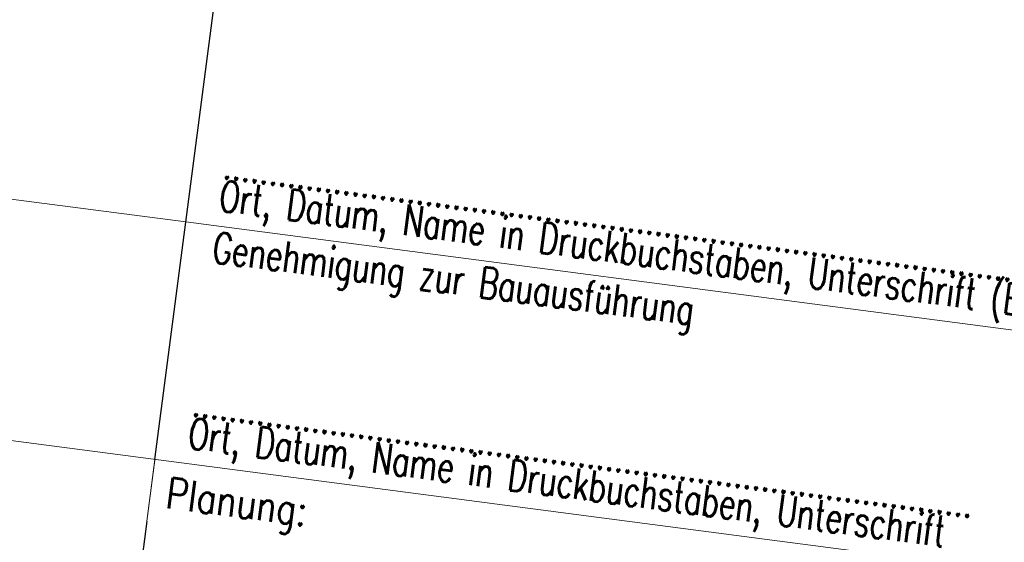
# Model space of a CAD drawing. Header units: metres. Extents: x -11 to 3521450, y 0 to 5943726.
# Tile 44 of 93: x 3520824.06 to 3520827.14, y 5943344.31 to 5943345.95. Entities that reach past the tile are written whole.
import ezdxf

# ---------------------------------------------------------------- set-up
doc = ezdxf.new("R2010")
doc.units = ezdxf.units.M
doc.layers.add('_SF025', color=7, linetype='Continuous')
doc.layers.add('Stempel', color=7, linetype='Continuous')
doc.styles.add('SIMPLEX8', font='simplexd.shx', dxfattribs={"width": 0.8})

# ---------------------------------------------------------------- blocks, each defined once
blk = doc.blocks.new('Planstempel')
at = {"layer": '_SF025'}
for q in [(-4.75, 13.35), (-4.75, 5.1)]:
    blk.add_line((-4.75, 6.85), q, dxfattribs=at)
at = {"layer": 'Stempel', "color": 7, "lineweight": 18}
for p, q in [((-9.25, 7.6), (-4.75, 7.6)), ((-4.75, 7.6), (-0.25, 7.6)), ((-9.25, 6.85), (-0.25, 6.85))]:
    blk.add_line(p, q, dxfattribs=at)
at = {"layer": 'Stempel', "color": 7, "lineweight": 18, "style": 'SIMPLEX8', "width": 0.7}
for s, p in [('Ort, Datum, Name in Druckbuchstaben, Unterschrift (BVB)', (-4.6549, 7.6478)), ('................................................................................................', (-4.6549, 7.7501)), ('Genehmigung zur Bauausführung', (-4.6549, 7.4847)), ('Ort, Datum, Name in Druckbuchstaben, Unterschrift', (-4.6549, 6.8978)), ('.....................................................................................', (-4.6549, 7.0001))]:
    blk.add_text(s, height=0.096626, dxfattribs=at).set_placement(p)
at = {"layer": 'Stempel', "color": 7, "lineweight": 18, "insert": (-4.7, 6.8), "char_height": 0.09663, "attachment_point": 1, "style": 'SIMPLEX8', "bg_fill": 2}
blk.add_mtext('Planung:', dxfattribs=at)

msp = doc.modelspace()

# ---------------------------------------------------------------- block references
at = {"linetype": 'Continuous', "lineweight": 18, "extrusion": (4.31589e-07, -5.63916e-08, 1), "rotation": 352.5558816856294}
msp.add_blockref('Planstempel', (3520828.3041, 5943337.1631, 1.1843), dxfattribs=at)

doc.saveas('drawing.dxf')
